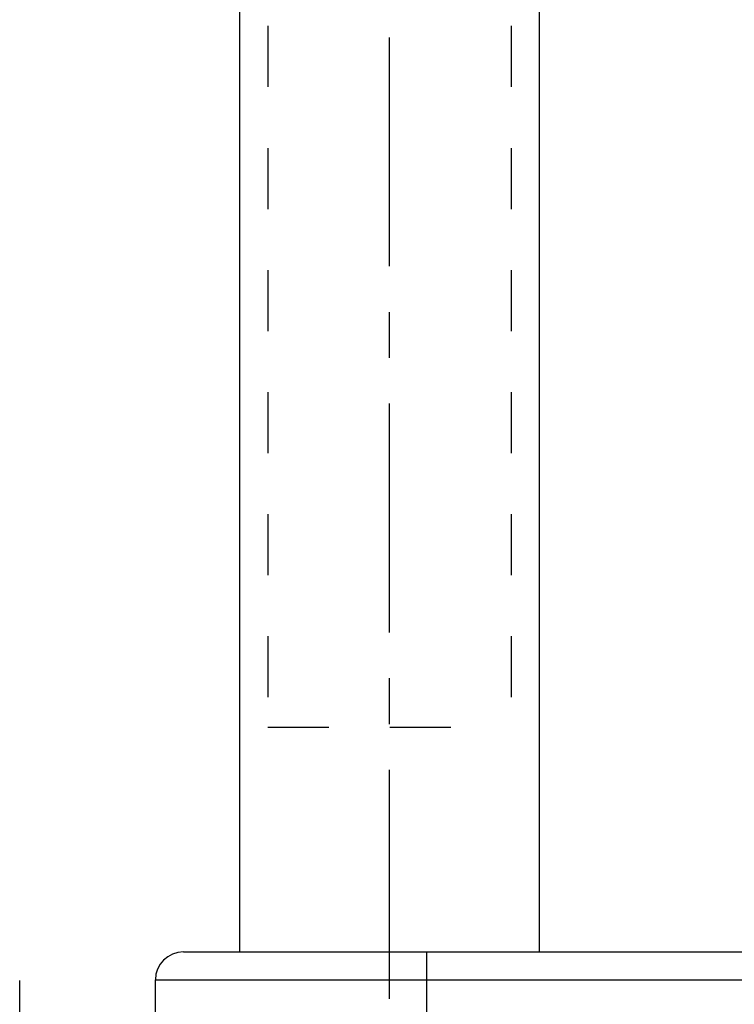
# Model space of a CAD drawing. Header units: millimetres. Extents: x 401 to 599, y 337 to 663.
# Tile 3 of 8: x 418 to 494, y 497 to 602. Entities that reach past the tile are written whole.
import ezdxf

# ---------------------------------------------------------------- set-up
doc = ezdxf.new("R2010")
doc.units = ezdxf.units.MM
doc.header["$LTSCALE"] = 65.185185
doc.linetypes.add('CENTER', pattern=[0.6, 0.375, -0.075, 0.075, -0.075])
doc.linetypes.add('HIDDEN', pattern=[0.2, 0.1, -0.1])
for name, color, linetype in [('FLAECHEN', 7, 'CONTINUOUS'), ('KOERPER', 7, 'CONTINUOUS'), ('KONST.EL_MIT_GEO', 7, 'CONTINUOUS')]:
    doc.layers.add(name, color=color, linetype=linetype)

msp = doc.modelspace()

# ---------------------------------------------------------------- linework, layer by layer
at = {"layer": 'FLAECHEN', "color": 2, "linetype": 'CENTER'}
for p, q in [((457, 497.75), (457, 646.75)), ((417.5, 475.25), (417.5, 501.55))]:
    msp.add_line(p, q, dxfattribs=at)
at = {"layer": 'FLAECHEN', "color": 8, "linetype": 'HIDDEN'}
for p, q in [((444, 640.75), (444, 526.75)), ((470, 640.75), (470, 526.75)), ((444, 526.75), (470, 526.75))]:
    msp.add_line(p, q, dxfattribs=at)
at = {"layer": 'FLAECHEN', "color": 7, "linetype": 'Continuous'}
for p, q in [((441, 639.75), (441, 502.75)), ((473, 639.75), (473, 502.75)), ((432, 486.74), (432, 499.75))]:
    msp.add_line(p, q, dxfattribs=at)
at = {"layer": 'KOERPER', "color": 8, "linetype": 'HIDDEN'}
msp.add_line((441, 502.75), (473, 502.75), dxfattribs=at)
at = {"layer": 'KONST.EL_MIT_GEO', "color": 7, "linetype": 'Continuous'}
for p, q in [((435, 502.75), (509.22, 502.75)), ((461, 481.49), (461, 502.75)), ((432, 499.75), (509.22, 499.75))]:
    msp.add_line(p, q, dxfattribs=at)
msp.add_arc((435, 499.75), 3, 90, 180, dxfattribs=at)

doc.saveas('drawing.dxf')
